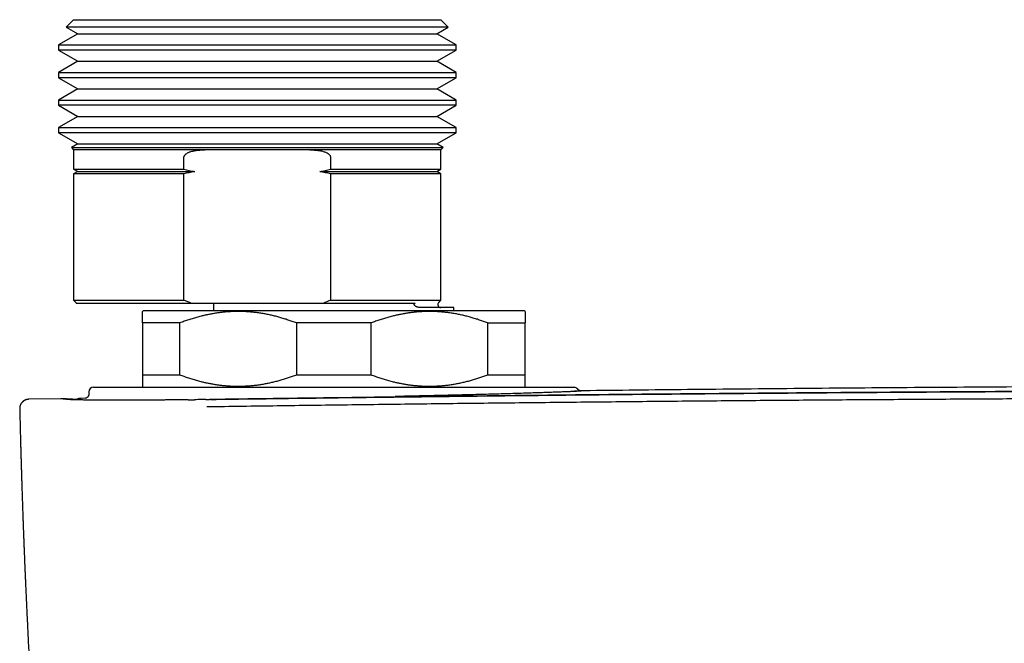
# Model space of a CAD drawing. Header units: millimetres. Extents: x 8 to 765, y 12 to 461.
# Tile 5 of 37: x 301 to 366, y 238 to 279. Entities that reach past the tile are written whole.
import ezdxf

# ---------------------------------------------------------------- set-up
doc = ezdxf.new("R2010")
doc.units = ezdxf.units.MM

msp = doc.modelspace()

# ---------------------------------------------------------------- linework, layer by layer
at = {"color": 7, "linetype": 'Continuous', "lineweight": 30}
for p, q in [((305.004, 279.106), (304.521, 278.623)), ((304.521, 278.623), (305.269, 278.191)), ((329.487, 278.623), (304.521, 278.623)), ((305.004, 279.106), (329.004, 279.106)), ((328.739, 278.191), (329.487, 278.623)), ((329.487, 278.623), (329.004, 279.106)), ((305.269, 278.191), (304.004, 277.461)), ((305.269, 278.191), (328.739, 278.191)), ((330.004, 277.461), (328.739, 278.191)), ((304.004, 277.461), (304.004, 277.121)), ((304.004, 277.461), (317.004, 277.461)), ((317.004, 277.461), (330.004, 277.461)), ((330.004, 277.121), (330.004, 277.461)), ((304.004, 277.121), (305.269, 276.391)), ((330.004, 277.121), (304.004, 277.121)), ((328.739, 276.391), (330.004, 277.121)), ((305.269, 276.391), (304.004, 275.661)), ((305.269, 276.391), (328.739, 276.391)), ((330.004, 275.661), (328.739, 276.391)), ((304.004, 275.661), (304.004, 275.321)), ((304.004, 275.661), (317.004, 275.661)), ((317.004, 275.661), (330.004, 275.661)), ((330.004, 275.321), (330.004, 275.661)), ((304.004, 275.321), (305.269, 274.591)), ((330.004, 275.321), (304.004, 275.321)), ((328.739, 274.591), (330.004, 275.321)), ((305.269, 274.591), (304.004, 273.861)), ((305.269, 274.591), (328.739, 274.591)), ((330.004, 273.861), (328.739, 274.591)), ((304.004, 273.861), (304.004, 273.521)), ((304.004, 273.861), (317.004, 273.861)), ((304.004, 273.521), (305.269, 272.791)), ((330.004, 273.521), (304.004, 273.521)), ((317.004, 273.861), (330.004, 273.861)), ((328.739, 272.791), (330.004, 273.521)), ((330.004, 273.521), (330.004, 273.861)), ((305.269, 272.791), (304.004, 272.061)), ((305.269, 272.791), (328.739, 272.791)), ((330.004, 272.061), (328.739, 272.791)), ((304.004, 272.061), (304.004, 271.721)), ((304.004, 272.061), (317.004, 272.061)), ((304.004, 271.721), (305.269, 270.991)), ((330.004, 271.721), (304.004, 271.721)), ((317.004, 272.061), (330.004, 272.061)), ((328.739, 270.991), (330.004, 271.721)), ((330.004, 271.721), (330.004, 272.061)), ((305.269, 270.991), (304.857, 270.753)), ((305.269, 270.991), (328.739, 270.991)), ((329.151, 270.753), (328.739, 270.991)), ((304.857, 270.753), (305.004, 270.606)), ((304.857, 270.753), (317.004, 270.753)), ((305.004, 270.606), (305.004, 269.344)), ((313.576, 270.606), (305.004, 270.606)), ((320.432, 270.606), (313.576, 270.606)), ((317.004, 270.753), (329.151, 270.753)), ((329.004, 270.606), (320.432, 270.606)), ((329.004, 270.606), (329.151, 270.753)), ((329.004, 269.344), (329.004, 270.606)), ((312.208, 269.344), (312.208, 270.106)), ((321.8, 270.106), (321.8, 269.344)), ((305.004, 269.344), (305.269, 269.191)), ((305.004, 269.344), (312.208, 269.344)), ((305.269, 269.191), (305.004, 269.038)), ((305.004, 269.038), (305.004, 260.789)), ((312.208, 269.038), (305.004, 269.038)), ((305.269, 269.191), (312.916, 269.191)), ((312.208, 260.789), (312.208, 269.038)), ((321.092, 269.191), (328.739, 269.191)), ((321.8, 269.344), (329.004, 269.344)), ((321.8, 269.038), (321.8, 260.789)), ((329.004, 269.038), (321.8, 269.038)), ((328.739, 269.191), (329.004, 269.344)), ((329.004, 269.038), (328.739, 269.191)), ((329.004, 260.789), (329.004, 269.038)), ((305.004, 260.789), (305.145, 260.648)), ((305.004, 260.789), (312.208, 260.789)), ((305.177, 260.606), (312.66, 260.606)), ((312.574, 260.648), (312.208, 260.789)), ((312.66, 260.606), (321.348, 260.606)), ((314.154, 260.606), (314.154, 260.106)), ((321.348, 260.606), (327.329, 260.606)), ((321.8, 260.789), (321.434, 260.648)), ((321.8, 260.789), (329.004, 260.789)), ((328.863, 260.648), (329.004, 260.789)), ((309.554, 260.106), (309.504, 260.056)), ((334.454, 260.106), (309.554, 260.106)), ((329.854, 260.306), (327.742, 260.306)), ((329.854, 260.106), (329.854, 260.306)), ((334.504, 260.056), (334.454, 260.106)), ((311.948, 259.306), (309.504, 259.306)), ((309.504, 259.306), (309.504, 255.906)), ((311.948, 255.906), (311.948, 259.306)), ((324.448, 259.306), (319.56, 259.306)), ((319.56, 259.306), (319.56, 255.906)), ((324.448, 255.906), (324.448, 259.306)), ((332.06, 259.306), (334.504, 259.306)), ((332.06, 259.306), (332.06, 255.906)), ((334.504, 255.906), (334.504, 259.306)), ((311.948, 255.906), (309.504, 255.906)), ((324.448, 255.906), (319.56, 255.906)), ((334.504, 255.906), (332.06, 255.906)), ((306.304, 255.106), (322.004, 255.106)), ((309.504, 255.156), (309.554, 255.106)), ((322.004, 255.106), (337.704, 255.106)), ((334.454, 255.106), (334.504, 255.156)), ((304.174, 254.357), (302.077, 254.319)), ((302.077, 254.319), (302.078, 254.319)), ((304.175, 254.359), (304.174, 254.359)), ((304.186, 254.359), (304.178, 254.359)), ((305.472, 254.382), (305.469, 254.382)), ((305.783, 254.387), (305.472, 254.382)), ((305.488, 254.382), (305.48, 254.382)), ((306.004, 254.776), (306.004, 254.677)), ((312.492, 254.29), (312.271, 254.288)), ((313.65, 254.305), (313.876, 254.308)), ((313.967, 254.31), (313.877, 254.308)), ((301.48, 253.704), (301.48, 253.704))]:
    msp.add_line(p, q, dxfattribs=at)
for centre, radius, start, end in [((305.004, 260.506), 0.2, 30, 45), ((329.004, 260.506), 0.2, 135, 270), ((306.304, 254.806), 0.3, 90, 180), ((337.704, 254.806), 0.3, 36.94869, 90)]:
    msp.add_arc(centre, radius, start, end, dxfattribs=at)
for points, knots in [([(312.208, 270.106), (312.209, 270.119), (312.21, 270.143), (312.22, 270.182), (312.237, 270.22), (312.262, 270.259), (312.292, 270.294), (312.326, 270.327), (312.369, 270.361), (312.422, 270.395), (312.485, 270.428), (312.55, 270.457), (312.631, 270.487), (312.729, 270.517), (312.845, 270.544), (312.962, 270.565), (313.096, 270.583), (313.245, 270.596), (313.41, 270.605), (313.521, 270.606), (313.576, 270.606)], [0, 0, 0, 0, 0.022507, 0.045031, 0.072788, 0.100594, 0.130501, 0.160526, 0.19051, 0.236318, 0.282264, 0.3283, 0.374231, 0.451224, 0.528339, 0.605525, 0.682616, 0.788383, 0.894205, 1, 1, 1, 1]), ([(320.432, 270.606), (320.472, 270.606), (320.552, 270.605), (320.671, 270.601), (320.79, 270.594), (320.909, 270.583), (321.027, 270.568), (321.146, 270.547), (321.263, 270.521), (321.369, 270.49), (321.462, 270.455), (321.534, 270.423), (321.594, 270.389), (321.644, 270.357), (321.69, 270.32), (321.729, 270.281), (321.758, 270.242), (321.779, 270.205), (321.794, 270.164), (321.799, 270.13), (321.8, 270.111), (321.8, 270.106)], [0, 0, 0, 0, 0.076159, 0.152364, 0.228736, 0.305178, 0.382594, 0.460135, 0.538189, 0.616507, 0.674489, 0.73274, 0.770226, 0.807894, 0.846427, 0.88548, 0.911655, 0.938289, 0.964522, 0.991768, 1, 1, 1, 1]), ([(312.208, 269.344), (312.326, 269.317), (312.561, 269.264), (312.798, 269.215), (312.916, 269.191)], [0, 0, 0, 0, 0.4999507, 1, 1, 1, 1]), ([(312.916, 269.191), (312.798, 269.167), (312.561, 269.118), (312.326, 269.065), (312.208, 269.038)], [0, 0, 0, 0, 0.499949, 1, 1, 1, 1]), ([(321.092, 269.191), (321.21, 269.215), (321.447, 269.264), (321.682, 269.317), (321.8, 269.344)], [0, 0, 0, 0, 0.499949, 1, 1, 1, 1]), ([(321.8, 269.038), (321.682, 269.065), (321.447, 269.118), (321.21, 269.167), (321.092, 269.191)], [0, 0, 0, 0, 0.499951, 1, 1, 1, 1]), ([(312.66, 260.606), (312.65, 260.612), (312.622, 260.628), (312.593, 260.64), (312.574, 260.648)], [0, 0, 0, 0, 0.3705148, 1, 1, 1, 1]), ([(321.434, 260.648), (321.42, 260.642), (321.392, 260.631), (321.364, 260.616), (321.35, 260.607), (321.348, 260.606)], [0, 0, 0, 0, 0.475634, 0.955274, 1, 1, 1, 1]), ([(327.742, 260.306), (327.721, 260.307), (327.68, 260.307), (327.618, 260.312), (327.555, 260.321), (327.492, 260.335), (327.439, 260.351), (327.397, 260.368), (327.366, 260.383), (327.335, 260.401), (327.307, 260.423), (327.288, 260.445), (327.276, 260.464), (327.269, 260.482), (327.265, 260.503), (327.267, 260.527), (327.276, 260.549), (327.288, 260.567), (327.305, 260.587), (327.319, 260.599), (327.329, 260.606)], [0, 0, 0, 0, 0.103314, 0.20614, 0.309166, 0.413015, 0.517299, 0.568716, 0.620293, 0.672725, 0.72578, 0.769033, 0.790627, 0.812913, 0.838415, 0.863985, 0.895552, 0.921235, 0.947562, 1, 1, 1, 1]), ([(309.504, 259.306), (309.504, 259.34), (309.504, 259.407), (309.504, 259.493), (309.504, 259.566), (309.504, 259.629), (309.504, 259.687), (309.504, 259.748), (309.504, 259.809), (309.504, 259.864), (309.504, 259.908), (309.504, 259.943), (309.504, 259.974), (309.504, 260.003), (309.504, 260.028), (309.504, 260.046), (309.504, 260.055), (309.504, 260.055), (309.504, 260.055)], [0, 0, 0, 0, 0.072728, 0.145483, 0.200161, 0.254838, 0.309572, 0.364305, 0.437109, 0.509953, 0.565585, 0.621217, 0.676928, 0.732639, 0.807885, 0.883183, 0.953538, 1, 1, 1, 1]), ([(319.56, 259.306), (319.471, 259.34), (319.293, 259.406), (319.025, 259.499), (318.755, 259.586), (318.483, 259.666), (318.209, 259.74), (317.934, 259.807), (317.658, 259.866), (317.379, 259.917), (317.096, 259.962), (316.808, 259.998), (316.52, 260.026), (316.233, 260.045), (315.947, 260.056), (315.663, 260.057), (315.379, 260.05), (315.095, 260.034), (314.826, 260.012), (314.573, 259.983), (314.336, 259.95), (314.1, 259.912), (313.867, 259.869), (313.637, 259.82), (313.385, 259.762), (313.112, 259.691), (312.818, 259.606), (312.526, 259.514), (312.236, 259.414), (312.044, 259.342), (311.948, 259.306)], [0, 0, 0, 0, 0.036146, 0.0723, 0.108452, 0.144597, 0.180904, 0.21721, 0.253226, 0.289242, 0.326543, 0.363857, 0.40117, 0.43847, 0.475101, 0.51175, 0.548406, 0.585055, 0.621686, 0.652546, 0.683409, 0.714269, 0.744462, 0.774658, 0.804851, 0.843869, 0.882902, 0.921942, 0.960978, 1, 1, 1, 1]), ([(332.06, 259.306), (331.971, 259.34), (331.793, 259.406), (331.525, 259.499), (331.255, 259.586), (330.983, 259.666), (330.709, 259.74), (330.434, 259.807), (330.158, 259.866), (329.879, 259.917), (329.596, 259.962), (329.308, 259.998), (329.02, 260.026), (328.733, 260.045), (328.447, 260.056), (328.163, 260.057), (327.879, 260.05), (327.595, 260.034), (327.326, 260.012), (327.073, 259.983), (326.836, 259.95), (326.6, 259.912), (326.367, 259.869), (326.137, 259.82), (325.885, 259.762), (325.612, 259.691), (325.318, 259.606), (325.026, 259.514), (324.736, 259.414), (324.544, 259.342), (324.448, 259.306)], [0, 0, 0, 0, 0.036146, 0.0723, 0.108452, 0.144597, 0.180904, 0.21721, 0.253226, 0.289242, 0.326543, 0.363857, 0.40117, 0.43847, 0.475101, 0.51175, 0.548406, 0.585055, 0.621686, 0.652546, 0.683409, 0.714269, 0.744462, 0.774658, 0.804851, 0.843869, 0.882902, 0.921942, 0.960978, 1, 1, 1, 1]), ([(334.504, 260.056), (334.504, 260.056), (334.504, 260.055), (334.504, 260.047), (334.504, 260.031), (334.504, 260.013), (334.504, 259.994), (334.504, 259.972), (334.504, 259.947), (334.504, 259.919), (334.504, 259.888), (334.504, 259.854), (334.504, 259.816), (334.504, 259.776), (334.504, 259.732), (334.504, 259.686), (334.504, 259.637), (334.504, 259.584), (334.504, 259.51), (334.504, 259.419), (334.504, 259.341), (334.504, 259.306)], [0, 0, 0, 0, 0.043584, 0.116817, 0.189393, 0.234845, 0.280298, 0.325796, 0.371294, 0.416795, 0.462296, 0.507839, 0.553382, 0.599389, 0.645396, 0.691441, 0.737485, 0.784221, 0.830956, 0.924491, 1, 1, 1, 1]), ([(309.504, 255.906), (309.504, 255.873), (309.504, 255.797), (309.504, 255.689), (309.504, 255.6), (309.504, 255.535), (309.504, 255.489), (309.504, 255.445), (309.504, 255.404), (309.504, 255.366), (309.504, 255.331), (309.504, 255.299), (309.504, 255.269), (309.504, 255.243), (309.504, 255.221), (309.504, 255.201), (309.504, 255.182), (309.504, 255.167), (309.504, 255.158), (309.504, 255.157), (309.504, 255.156)], [0, 0, 0, 0, 0.072728, 0.163752, 0.254835, 0.300385, 0.345935, 0.391521, 0.437107, 0.483113, 0.529119, 0.575167, 0.621215, 0.667858, 0.714501, 0.761192, 0.807884, 0.883182, 0.944792, 1, 1, 1, 1]), ([(319.56, 255.906), (319.471, 255.873), (319.293, 255.806), (319.025, 255.713), (318.755, 255.626), (318.483, 255.546), (318.209, 255.472), (317.934, 255.406), (317.658, 255.347), (317.379, 255.295), (317.096, 255.25), (316.808, 255.214), (316.52, 255.186), (316.233, 255.167), (315.947, 255.157), (315.663, 255.155), (315.379, 255.162), (315.095, 255.178), (314.826, 255.201), (314.573, 255.229), (314.336, 255.262), (314.1, 255.3), (313.867, 255.344), (313.637, 255.392), (313.385, 255.451), (313.112, 255.522), (312.818, 255.606), (312.526, 255.699), (312.236, 255.798), (312.044, 255.87), (311.948, 255.906)], [0, 0, 0, 0, 0.0361464, 0.0722999, 0.1084524, 0.1445974, 0.1809036, 0.2172096, 0.253226, 0.2892422, 0.3265435, 0.3638572, 0.4011701, 0.4384705, 0.4751009, 0.5117501, 0.5484057, 0.5850552, 0.6216861, 0.6525458, 0.6834091, 0.7142691, 0.7444619, 0.7746578, 0.8048509, 0.8438693, 0.882902, 0.9219416, 0.9609783, 1, 1, 1, 1]), ([(332.06, 255.906), (331.971, 255.873), (331.793, 255.806), (331.525, 255.713), (331.255, 255.626), (330.983, 255.546), (330.709, 255.472), (330.434, 255.406), (330.158, 255.347), (329.879, 255.295), (329.596, 255.25), (329.308, 255.214), (329.02, 255.186), (328.733, 255.167), (328.447, 255.157), (328.163, 255.155), (327.879, 255.162), (327.595, 255.178), (327.326, 255.201), (327.073, 255.229), (326.836, 255.262), (326.6, 255.3), (326.367, 255.344), (326.137, 255.392), (325.885, 255.451), (325.612, 255.522), (325.318, 255.606), (325.026, 255.699), (324.736, 255.798), (324.544, 255.87), (324.448, 255.906)], [0, 0, 0, 0, 0.036146, 0.0723, 0.108452, 0.144597, 0.180904, 0.21721, 0.253226, 0.289242, 0.326543, 0.363857, 0.40117, 0.43847, 0.475101, 0.51175, 0.548406, 0.585055, 0.621686, 0.652546, 0.683409, 0.714269, 0.744462, 0.774658, 0.804851, 0.843869, 0.882902, 0.921942, 0.960978, 1, 1, 1, 1]), ([(334.504, 255.157), (334.504, 255.157), (334.504, 255.157), (334.504, 255.166), (334.504, 255.183), (334.504, 255.207), (334.504, 255.235), (334.504, 255.265), (334.504, 255.299), (334.504, 255.342), (334.504, 255.395), (334.504, 255.456), (334.504, 255.516), (334.504, 255.575), (334.504, 255.639), (334.504, 255.714), (334.504, 255.802), (334.504, 255.871), (334.504, 255.906)], [0, 0, 0, 0, 0.043583, 0.116817, 0.189392, 0.262016, 0.316655, 0.371293, 0.426008, 0.480723, 0.55338, 0.626077, 0.68178, 0.737483, 0.793248, 0.849012, 0.924491, 1, 1, 1, 1]), ([(313.966, 254.31), (315.898, 254.337), (319.761, 254.392), (325.561, 254.467), (331.364, 254.536), (337.17, 254.6), (342.979, 254.657), (348.791, 254.709), (354.605, 254.755), (360.188, 254.793), (365.54, 254.825), (370.66, 254.85), (375.782, 254.872), (380.699, 254.887), (385.412, 254.899), (389.739, 254.906), (393.146, 254.909), (395.307, 254.909), (396.257, 254.91), (396.641, 254.91), (396.783, 254.91), (396.827, 254.91), (396.871, 254.91), (396.916, 254.91), (396.96, 254.91), (397.121, 254.91), (397.414, 254.91), (397.854, 254.91), (398.338, 254.909), (398.867, 254.909), (399.435, 254.909), (400.044, 254.909), (400.692, 254.908), (401.383, 254.908), (402.106, 254.907), (402.859, 254.907), (403.641, 254.906), (404.462, 254.905), (405.323, 254.904), (406.217, 254.902), (407.144, 254.901), (408.103, 254.899), (409.101, 254.897), (410.143, 254.894), (411.231, 254.892), (412.366, 254.889), (413.54, 254.886), (414.753, 254.882), (416.006, 254.878), (417.298, 254.874), (418.629, 254.869), (419.999, 254.863), (421.409, 254.858), (422.858, 254.851), (424.347, 254.844), (425.874, 254.837), (427.441, 254.829), (429.062, 254.82), (430.738, 254.81), (432.469, 254.8), (434.034, 254.79), (435.426, 254.781), (436.587, 254.773), (437.398, 254.767), (437.853, 254.764), (437.995, 254.763), (438.138, 254.762), (438.281, 254.761), (438.425, 254.76), (439.182, 254.754), (440.54, 254.744), (442.486, 254.729), (444.393, 254.714), (446.262, 254.698), (448.081, 254.682), (449.852, 254.666), (451.576, 254.65), (453.262, 254.633), (454.921, 254.617), (456.554, 254.6), (458.16, 254.583), (459.728, 254.566), (461.256, 254.549), (462.746, 254.532), (464.198, 254.515), (465.611, 254.499), (466.986, 254.482), (468.322, 254.465), (469.619, 254.449), (470.878, 254.433), (472.099, 254.417), (473.281, 254.401), (474.461, 254.385), (475.636, 254.369), (476.803, 254.353), (477.924, 254.337), (478.999, 254.322), (479.699, 254.312), (480.042, 254.307)], [0, 0, 0, 0, 0.035002, 0.070004, 0.105006, 0.140008, 0.175009, 0.21001, 0.245011, 0.280011, 0.310811, 0.34161, 0.372409, 0.403207, 0.43031, 0.457412, 0.481261, 0.491755, 0.496372, 0.498403, 0.498669, 0.498935, 0.499201, 0.499467, 0.499733, 0.5, 0.502377, 0.505021, 0.507931, 0.511107, 0.51455, 0.51819, 0.522087, 0.526241, 0.530652, 0.535118, 0.53982, 0.544757, 0.54993, 0.555338, 0.56088, 0.566649, 0.572645, 0.578868, 0.585453, 0.592275, 0.599333, 0.606628, 0.614159, 0.621928, 0.629933, 0.638174, 0.646653, 0.655368, 0.66432, 0.673508, 0.682933, 0.692595, 0.702761, 0.713176, 0.723841, 0.731016, 0.7383, 0.7448, 0.745657, 0.746516, 0.747376, 0.748238, 0.749101, 0.749966, 0.761909, 0.773622, 0.785105, 0.796358, 0.80738, 0.817982, 0.828362, 0.83852, 0.848455, 0.858365, 0.868044, 0.877491, 0.886707, 0.895692, 0.904446, 0.912969, 0.92126, 0.929321, 0.93715, 0.944748, 0.952115, 0.959251, 0.966156, 0.973484, 0.980532, 0.987301, 0.99379, 1, 1, 1, 1]), ([(480.038, 254.304), (479.956, 254.305), (479.796, 254.307), (479.562, 254.31), (479.339, 254.314), (479.127, 254.317), (478.926, 254.32), (478.737, 254.322), (478.563, 254.325), (478.405, 254.327), (478.261, 254.329), (478.127, 254.331), (478.002, 254.333), (477.886, 254.334), (477.742, 254.336), (477.566, 254.339), (477.354, 254.342), (477.14, 254.345), (476.923, 254.348), (476.613, 254.352), (476.21, 254.358), (475.715, 254.365), (475.219, 254.372), (474.298, 254.384), (472.953, 254.402), (471.069, 254.427), (469.072, 254.453), (466.963, 254.479), (464.614, 254.507), (462.026, 254.537), (459.199, 254.569), (456.371, 254.599), (453.523, 254.628), (450.655, 254.655), (447.768, 254.682), (444.88, 254.707), (441.991, 254.73), (439.101, 254.752), (436.211, 254.773), (433.321, 254.792), (430.43, 254.809), (427.539, 254.825), (424.648, 254.84), (421.756, 254.853), (418.864, 254.865), (415.971, 254.875), (413.159, 254.884), (410.427, 254.891), (407.775, 254.897), (405.123, 254.901), (402.471, 254.904), (399.819, 254.906), (397.088, 254.907), (394.28, 254.906), (391.393, 254.904), (388.506, 254.901), (385.619, 254.896), (382.75, 254.89), (379.897, 254.882), (377.063, 254.873), (374.228, 254.862), (371.375, 254.85), (368.502, 254.837), (365.611, 254.822), (362.72, 254.805), (359.829, 254.787), (356.939, 254.768), (354.049, 254.747), (351.16, 254.724), (348.271, 254.701), (345.383, 254.675), (342.496, 254.649), (339.609, 254.621), (336.723, 254.591), (333.837, 254.56), (330.927, 254.527), (327.992, 254.493), (325.032, 254.456), (322.408, 254.422), (320.12, 254.392), (318.74, 254.373), (317.934, 254.362), (317.704, 254.359), (317.482, 254.356), (317.304, 254.353), (317.17, 254.352), (317.077, 254.35), (316.983, 254.349), (316.884, 254.348), (316.777, 254.346), (316.659, 254.344), (316.529, 254.343), (316.388, 254.341), (316.236, 254.338), (316.073, 254.336), (315.899, 254.334), (315.713, 254.331), (315.516, 254.328), (315.315, 254.325), (315.109, 254.322), (314.899, 254.319), (314.68, 254.316), (314.452, 254.313), (314.214, 254.31), (314.053, 254.307), (313.97, 254.306)], [0, 0, 0, 0, 0.001483, 0.002899, 0.004246, 0.005525, 0.006737, 0.00788, 0.008956, 0.009882, 0.010751, 0.011563, 0.012318, 0.013016, 0.013657, 0.014928, 0.016208, 0.017502, 0.018809, 0.020129, 0.023116, 0.02611, 0.029103, 0.032097, 0.042788, 0.053479, 0.066207, 0.078934, 0.091662, 0.108708, 0.125754, 0.142799, 0.159845, 0.177239, 0.194633, 0.212026, 0.22942, 0.246814, 0.264208, 0.281601, 0.298995, 0.316389, 0.333782, 0.351176, 0.36857, 0.385964, 0.403357, 0.419302, 0.435246, 0.45119, 0.467134, 0.483079, 0.499023, 0.516379, 0.533735, 0.551091, 0.568446, 0.585802, 0.602848, 0.619894, 0.63694, 0.653986, 0.67138, 0.688773, 0.706167, 0.723561, 0.740955, 0.758348, 0.775742, 0.793136, 0.81053, 0.827924, 0.845317, 0.862711, 0.880105, 0.897499, 0.915356, 0.933214, 0.951072, 0.962858, 0.974644, 0.976074, 0.977461, 0.978805, 0.980107, 0.980678, 0.98124, 0.981794, 0.982375, 0.983023, 0.983739, 0.984522, 0.985373, 0.986291, 0.987277, 0.988329, 0.98945, 0.990637, 0.991892, 0.993102, 0.994368, 0.995691, 0.997071, 0.998507, 1, 1, 1, 1]), ([(337.746, 254.868), (337.764, 254.868), (337.849, 254.869), (337.96, 254.87), (338.075, 254.869), (338.146, 254.867), (338.175, 254.864), (338.163, 254.86), (338.109, 254.855), (338.015, 254.848), (337.881, 254.84), (337.708, 254.831), (337.495, 254.822), (337.243, 254.811), (336.951, 254.799), (336.619, 254.787), (336.249, 254.773), (335.84, 254.759), (335.395, 254.744), (334.914, 254.729), (334.397, 254.713), (333.844, 254.696), (333.254, 254.679), (332.629, 254.661), (331.971, 254.643), (331.286, 254.625), (330.581, 254.607), (329.86, 254.59), (329.123, 254.572), (328.371, 254.555), (327.603, 254.538), (326.82, 254.522), (326.288, 254.512), (326.021, 254.506)], [0, 0, 0, 0, 0.008994, 0.041665, 0.074379, 0.10724, 0.140354, 0.173823, 0.207752, 0.241577, 0.274952, 0.307981, 0.340763, 0.373383, 0.405916, 0.438441, 0.471038, 0.503677, 0.536236, 0.5688, 0.601456, 0.634293, 0.667401, 0.700865, 0.734771, 0.768839, 0.802469, 0.835747, 0.868761, 0.9016, 0.934358, 0.967127, 1, 1, 1, 1]), ([(338.131, 254.869), (338.131, 254.869), (338.131, 254.869), (338.127, 254.87), (338.119, 254.871), (338.109, 254.874), (338.1, 254.876), (338.096, 254.877), (338.094, 254.878), (338.09, 254.879), (338.082, 254.882), (338.072, 254.886), (338.059, 254.891), (338.045, 254.898), (338.029, 254.907), (338.01, 254.92), (337.989, 254.936), (337.966, 254.958), (337.952, 254.975), (337.945, 254.985)], [0, 0, 0, 0, 0.117351, 0.26667, 0.402035, 0.523696, 0.585978, 0.597728, 0.60951, 0.627579, 0.655134, 0.695968, 0.735375, 0.771877, 0.806986, 0.846672, 0.892109, 0.943324, 1, 1, 1, 1]), ([(455.893, 254.87), (454.795, 254.884), (451.227, 254.927), (445.189, 254.988), (437.982, 255.053), (430.982, 255.105), (424.187, 255.147), (417.392, 255.179), (410.597, 255.202), (403.802, 255.216), (396.802, 255.221), (389.595, 255.216), (382.182, 255.199), (374.77, 255.172), (367.357, 255.133), (359.945, 255.084), (352.532, 255.024), (345.326, 254.954), (340.52, 254.903), (338.184, 254.874), (338.113, 254.873)], [0, 0, 0, 0, 0.0279518, 0.0908851, 0.1538188, 0.2115084, 0.2691983, 0.3268884, 0.3845786, 0.4422689, 0.4999593, 0.5628943, 0.6258292, 0.688764, 0.7516985, 0.8146328, 0.8775667, 0.9405003, 0.9981889, 1, 1, 1, 1]), ([(302.077, 254.319), (302.069, 254.319), (302.053, 254.319), (302.03, 254.317), (302.007, 254.314), (301.985, 254.311), (301.964, 254.308), (301.944, 254.303), (301.925, 254.299), (301.907, 254.294), (301.89, 254.288), (301.874, 254.283), (301.859, 254.277), (301.846, 254.272), (301.834, 254.267), (301.825, 254.263), (301.818, 254.259), (301.809, 254.255), (301.797, 254.248), (301.779, 254.239), (301.758, 254.226), (301.736, 254.211), (301.714, 254.196), (301.696, 254.181), (301.679, 254.166), (301.662, 254.151), (301.643, 254.132), (301.621, 254.107), (301.597, 254.077), (301.572, 254.042), (301.547, 253.999), (301.524, 253.951), (301.504, 253.896), (301.489, 253.836), (301.479, 253.772), (301.479, 253.727), (301.479, 253.705)], [0, 0, 0, 0, 0.075352, 0.145883, 0.21159, 0.272471, 0.328527, 0.379758, 0.426166, 0.467756, 0.504536, 0.53652, 0.56373, 0.586208, 0.600005, 0.611239, 0.617358, 0.624044, 0.632932, 0.646595, 0.663447, 0.680399, 0.696237, 0.710978, 0.722446, 0.734396, 0.749165, 0.766823, 0.78735, 0.810688, 0.836738, 0.865342, 0.896284, 0.92928, 0.963985, 1, 1, 1, 1]), ([(304.77, 254.326), (304.758, 254.327), (304.734, 254.328), (304.7, 254.33), (304.668, 254.332), (304.638, 254.334), (304.61, 254.336), (304.584, 254.338), (304.56, 254.339), (304.539, 254.34), (304.519, 254.342), (304.5, 254.343), (304.483, 254.344), (304.466, 254.345), (304.451, 254.346), (304.437, 254.347), (304.424, 254.347), (304.412, 254.348), (304.401, 254.349), (304.391, 254.349), (304.382, 254.35), (304.374, 254.35), (304.366, 254.351), (304.358, 254.351), (304.349, 254.352), (304.34, 254.352), (304.331, 254.353), (304.322, 254.353), (304.312, 254.354), (304.301, 254.354), (304.29, 254.355), (304.279, 254.355), (304.268, 254.356), (304.256, 254.356), (304.245, 254.357), (304.235, 254.357), (304.224, 254.358), (304.214, 254.358), (304.204, 254.358), (304.196, 254.359), (304.191, 254.359), (304.189, 254.359)], [0, 0, 0, 0, 0.038791, 0.076336, 0.112636, 0.147691, 0.181505, 0.214078, 0.243654, 0.272128, 0.299503, 0.325778, 0.350954, 0.375032, 0.398013, 0.419897, 0.440684, 0.460376, 0.478649, 0.495867, 0.512028, 0.527134, 0.541102, 0.556099, 0.572125, 0.589179, 0.607262, 0.626374, 0.646513, 0.669853, 0.694437, 0.720264, 0.747334, 0.775648, 0.805204, 0.836002, 0.868043, 0.901327, 0.935853, 0.970973, 1, 1, 1, 1]), ([(304.719, 254.302), (304.711, 254.303), (304.696, 254.305), (304.673, 254.307), (304.652, 254.309), (304.633, 254.31), (304.615, 254.312), (304.598, 254.314), (304.582, 254.315), (304.568, 254.316), (304.556, 254.317), (304.545, 254.318), (304.534, 254.319), (304.525, 254.32), (304.516, 254.321), (304.508, 254.322), (304.493, 254.323), (304.471, 254.325), (304.442, 254.328), (304.417, 254.331), (304.397, 254.333), (304.38, 254.334), (304.364, 254.336), (304.348, 254.337), (304.333, 254.339), (304.319, 254.34), (304.305, 254.342), (304.295, 254.343), (304.287, 254.344), (304.282, 254.344), (304.277, 254.345), (304.272, 254.345), (304.267, 254.346), (304.263, 254.346), (304.259, 254.347), (304.255, 254.347), (304.251, 254.348), (304.248, 254.348), (304.245, 254.348), (304.243, 254.349), (304.241, 254.349), (304.239, 254.349), (304.238, 254.349), (304.236, 254.349), (304.234, 254.35), (304.233, 254.35), (304.231, 254.35), (304.229, 254.35), (304.227, 254.35), (304.225, 254.351), (304.224, 254.351), (304.222, 254.351), (304.22, 254.351), (304.219, 254.351), (304.218, 254.352), (304.218, 254.352), (304.217, 254.352), (304.217, 254.352), (304.217, 254.352)], [0, 0, 0, 0, 0.026517, 0.051892, 0.076126, 0.099221, 0.121177, 0.141995, 0.161676, 0.18022, 0.195903, 0.21067, 0.224521, 0.237458, 0.249479, 0.260586, 0.270952, 0.314337, 0.358544, 0.403574, 0.434063, 0.464557, 0.49505, 0.525544, 0.556038, 0.586943, 0.618742, 0.651436, 0.665007, 0.678727, 0.692596, 0.706612, 0.720731, 0.734318, 0.747174, 0.76047, 0.772881, 0.784406, 0.795047, 0.804803, 0.81123, 0.817391, 0.824154, 0.831629, 0.839814, 0.848711, 0.858318, 0.869707, 0.881957, 0.895067, 0.909036, 0.923865, 0.93801, 0.952857, 0.967971, 0.982358, 0.995981, 1, 1, 1, 1]), ([(311.991, 254.285), (311.991, 254.285), (311.888, 254.284), (311.687, 254.282), (311.386, 254.279), (311.091, 254.276), (310.798, 254.274), (310.505, 254.272), (310.21, 254.27), (309.914, 254.268), (309.625, 254.266), (309.341, 254.265), (309.063, 254.264), (308.796, 254.263), (308.542, 254.262), (308.298, 254.262), (308.061, 254.262), (307.831, 254.262), (307.603, 254.262), (307.378, 254.262), (307.157, 254.263), (306.945, 254.263), (306.742, 254.264), (306.547, 254.265), (306.366, 254.267), (306.196, 254.268), (306.038, 254.27), (305.889, 254.271), (305.747, 254.273), (305.618, 254.275), (305.5, 254.277), (305.392, 254.279), (305.291, 254.281), (305.198, 254.283), (305.111, 254.285), (305.031, 254.287), (304.962, 254.29), (304.903, 254.292), (304.852, 254.294), (304.809, 254.296), (304.773, 254.298), (304.743, 254.3), (304.728, 254.302), (304.72, 254.302)], [0, 0, 0, 0, 0.000112, 0.025949, 0.051769, 0.077575, 0.103373, 0.12917, 0.156535, 0.18391, 0.211297, 0.238695, 0.266101, 0.293516, 0.319371, 0.345233, 0.371107, 0.396999, 0.422911, 0.450385, 0.477836, 0.505264, 0.532659, 0.560016, 0.587324, 0.61302, 0.638673, 0.664305, 0.68994, 0.715598, 0.738962, 0.762381, 0.785871, 0.809448, 0.833121, 0.856789, 0.880281, 0.90151, 0.922308, 0.942539, 0.962108, 0.981176, 1, 1, 1, 1]), ([(305.214, 254.312), (305.204, 254.313), (305.161, 254.313), (305.094, 254.315), (305.016, 254.317), (304.948, 254.318), (304.891, 254.32), (304.842, 254.322), (304.801, 254.324), (304.78, 254.325), (304.77, 254.326)], [0, 0, 0, 0, 0.044199, 0.19065, 0.336283, 0.472579, 0.607432, 0.740157, 0.870661, 1, 1, 1, 1]), ([(305.469, 254.382), (305.462, 254.382), (305.45, 254.382), (305.431, 254.381), (305.413, 254.379), (305.396, 254.376), (305.379, 254.374), (305.363, 254.371), (305.348, 254.367), (305.333, 254.363), (305.32, 254.359), (305.307, 254.355), (305.294, 254.351), (305.284, 254.346), (305.274, 254.343), (305.266, 254.339), (305.259, 254.336), (305.251, 254.332), (305.241, 254.327), (305.228, 254.32), (305.21, 254.31), (305.19, 254.298), (305.176, 254.288), (305.171, 254.284)], [0, 0, 0, 0, 0.104037, 0.201812, 0.29332, 0.378561, 0.457534, 0.530238, 0.596676, 0.656849, 0.710764, 0.758431, 0.799863, 0.835088, 0.857458, 0.876391, 0.89194, 0.904338, 0.915808, 0.931831, 0.952529, 0.979393, 1, 1, 1, 1]), ([(306.005, 254.676), (306.004, 254.662), (306.003, 254.633), (305.993, 254.592), (305.98, 254.556), (305.965, 254.526), (305.949, 254.502), (305.932, 254.48), (305.913, 254.46), (305.894, 254.444), (305.879, 254.432), (305.863, 254.422), (305.845, 254.411), (305.827, 254.402), (305.812, 254.396), (305.801, 254.393), (305.794, 254.391), (305.79, 254.389), (305.786, 254.388), (305.782, 254.387), (305.777, 254.386), (305.773, 254.385), (305.769, 254.384), (305.765, 254.383), (305.763, 254.383), (305.762, 254.383), (305.762, 254.382), (305.762, 254.382)], [0, 0, 0, 0, 0.047612, 0.092273, 0.133135, 0.169551, 0.201077, 0.227542, 0.261696, 0.290797, 0.315158, 0.336301, 0.374344, 0.406923, 0.434228, 0.456513, 0.47419, 0.493748, 0.519544, 0.551638, 0.600849, 0.660061, 0.729303, 0.805333, 0.884762, 0.993932, 1, 1, 1, 1]), ([(312.271, 254.288), (312.27, 254.288), (312.176, 254.287), (312.083, 254.286), (311.991, 254.285)], [0, 0, 0, 0, 0.0097915, 1, 1, 1, 1]), ([(312.491, 254.29), (312.565, 254.291), (312.699, 254.293), (312.834, 254.294), (312.894, 254.295)], [0, 0, 0, 0, 0.555499, 1, 1, 1, 1]), ([(313.117, 254.298), (313.115, 254.298), (313.041, 254.297), (312.967, 254.296), (312.895, 254.295)], [0, 0, 0, 0, 0.0189637, 1, 1, 1, 1]), ([(313.645, 254.305), (313.562, 254.304), (313.385, 254.301), (313.21, 254.299), (313.117, 254.298)], [0, 0, 0, 0, 0.46992, 1, 1, 1, 1]), ([(480.289, 253.82), (478.669, 253.843), (475.429, 253.89), (470.566, 253.954), (465.7, 254.014), (460.832, 254.07), (455.962, 254.122), (451.183, 254.169), (446.494, 254.212), (441.897, 254.249), (437.299, 254.283), (432.699, 254.314), (428.098, 254.34), (423.496, 254.363), (418.894, 254.383), (414.291, 254.398), (409.687, 254.41), (405.11, 254.419), (400.561, 254.423), (396.038, 254.424), (391.516, 254.422), (386.967, 254.416), (382.39, 254.406), (377.786, 254.393), (373.183, 254.376), (368.581, 254.355), (364.007, 254.33), (359.461, 254.303), (354.944, 254.272), (350.428, 254.237), (345.883, 254.199), (341.309, 254.156), (336.705, 254.11), (332.104, 254.06), (327.504, 254.006), (322.906, 253.949), (318.311, 253.888), (315.25, 253.844), (313.719, 253.823)], [0, 0, 0, 0, 0.029268, 0.058536, 0.087804, 0.117072, 0.14634, 0.175609, 0.203205, 0.230802, 0.258399, 0.285995, 0.313592, 0.341189, 0.368786, 0.396384, 0.423981, 0.451578, 0.478683, 0.505788, 0.532892, 0.559997, 0.587594, 0.615192, 0.642789, 0.670387, 0.697984, 0.725088, 0.752193, 0.779297, 0.806401, 0.834059, 0.861716, 0.889373, 0.91703, 0.944687, 0.972343, 1, 1, 1, 1]), ([(301.48, 253.704), (301.481, 253.668), (301.484, 253.514), (301.491, 253.244), (301.499, 252.898), (301.507, 252.558), (301.516, 252.227), (301.524, 251.91), (301.532, 251.606), (301.54, 251.315), (301.547, 251.031), (301.555, 250.754), (301.563, 250.474), (301.571, 250.192), (301.58, 249.907), (301.588, 249.632), (301.596, 249.365), (301.604, 249.106), (301.612, 248.856), (301.62, 248.615), (301.627, 248.381), (301.635, 248.155), (301.642, 247.936), (301.649, 247.726), (301.656, 247.525), (301.662, 247.334), (301.668, 247.153), (301.674, 246.981), (301.68, 246.819), (301.686, 246.661), (301.691, 246.508), (301.697, 246.361), (301.702, 246.223), (301.706, 246.097), (301.711, 245.98), (301.714, 245.875), (301.718, 245.781), (301.721, 245.697), (301.724, 245.62), (301.727, 245.552), (301.729, 245.494), (301.731, 245.447), (301.732, 245.408), (301.733, 245.374), (301.734, 245.344), (301.736, 245.313), (301.737, 245.276), (301.739, 245.23), (301.741, 245.175), (301.743, 245.113), (301.747, 245.025), (301.751, 244.911), (301.757, 244.769), (301.763, 244.616), (301.769, 244.452), (301.776, 244.28), (301.783, 244.098), (301.791, 243.907), (301.799, 243.707), (301.808, 243.494), (301.817, 243.271), (301.827, 243.035), (301.838, 242.79), (301.849, 242.534), (301.862, 242.24), (301.876, 241.911), (301.892, 241.55), (301.918, 240.984), (301.954, 240.209), (301.997, 239.339), (302.035, 238.578), (302.068, 237.928), (302.103, 237.274), (302.138, 236.615), (302.175, 235.953), (302.212, 235.287), (302.244, 234.729), (302.27, 234.284), (302.289, 233.957), (302.308, 233.64), (302.327, 233.333), (302.345, 233.036), (302.362, 232.754), (302.379, 232.487), (302.394, 232.235), (302.41, 231.991), (302.425, 231.756), (302.439, 231.538), (302.452, 231.336), (302.464, 231.15), (302.475, 230.971), (302.486, 230.81), (302.495, 230.667), (302.503, 230.541), (302.511, 230.417), (302.52, 230.284), (302.53, 230.136), (302.541, 229.969), (302.553, 229.791), (302.566, 229.603), (302.579, 229.403), (302.594, 229.193), (302.609, 228.972), (302.625, 228.74), (302.642, 228.497), (302.659, 228.243), (302.678, 227.978), (302.695, 227.734), (302.711, 227.512), (302.725, 227.316), (302.74, 227.114), (302.755, 226.908), (302.769, 226.703), (302.784, 226.503), (302.798, 226.312), (302.812, 226.128), (302.825, 225.953), (302.837, 225.785), (302.849, 225.626), (302.86, 225.476), (302.871, 225.334), (302.881, 225.201), (302.891, 225.076), (302.9, 224.959), (302.908, 224.85), (302.916, 224.748), (302.923, 224.654), (302.929, 224.574), (302.934, 224.505), (302.939, 224.449), (302.943, 224.398), (302.946, 224.357), (302.948, 224.324), (302.95, 224.298), (302.952, 224.272), (302.955, 224.242), (302.958, 224.205), (302.961, 224.156), (302.966, 224.095), (302.972, 224.02), (302.979, 223.935), (302.986, 223.839), (302.994, 223.733), (303.004, 223.615), (303.014, 223.487), (303.024, 223.358), (303.034, 223.232), (303.044, 223.11), (303.054, 222.985), (303.068, 222.805), (303.087, 222.573), (303.11, 222.291), (303.132, 222.018), (303.153, 221.753), (303.175, 221.496), (303.195, 221.248), (303.215, 221.015), (303.233, 220.796), (303.25, 220.591), (303.267, 220.393), (303.284, 220.196), (303.3, 219.999), (303.316, 219.816), (303.331, 219.647), (303.344, 219.493), (303.357, 219.337), (303.371, 219.179), (303.385, 219.019), (303.399, 218.858), (303.413, 218.696), (303.425, 218.558), (303.435, 218.448), (303.442, 218.369), (303.448, 218.297), (303.454, 218.233), (303.459, 218.176), (303.463, 218.129), (303.467, 218.089), (303.47, 218.057), (303.472, 218.028), (303.475, 217.996), (303.479, 217.955), (303.483, 217.905), (303.489, 217.845), (303.495, 217.775), (303.502, 217.695), (303.513, 217.576), (303.527, 217.422), (303.548, 217.19), (303.572, 216.916), (303.597, 216.643), (303.618, 216.417), (303.635, 216.234), (303.652, 216.048), (303.67, 215.856), (303.688, 215.659), (303.705, 215.481), (303.72, 215.324), (303.732, 215.189), (303.745, 215.051), (303.759, 214.911), (303.772, 214.77), (303.784, 214.642), (303.795, 214.53), (303.804, 214.436), (303.812, 214.351), (303.819, 214.274), (303.826, 214.206), (303.831, 214.148), (303.836, 214.101), (303.84, 214.062), (303.842, 214.033), (303.844, 214.016), (303.845, 214.01)], [0, 0, 0, 0, 0.002766, 0.011861, 0.020754, 0.029446, 0.037936, 0.046224, 0.053855, 0.061307, 0.06858, 0.075674, 0.082589, 0.090097, 0.097382, 0.104444, 0.111285, 0.117903, 0.1243, 0.130474, 0.136427, 0.14226, 0.147863, 0.153236, 0.15838, 0.163294, 0.167897, 0.172278, 0.176438, 0.180377, 0.1844, 0.188162, 0.191664, 0.194906, 0.197888, 0.200609, 0.202954, 0.205098, 0.207041, 0.208783, 0.210324, 0.211454, 0.212445, 0.213296, 0.214011, 0.214756, 0.21564, 0.216857, 0.218264, 0.219862, 0.221599, 0.224963, 0.22859, 0.23248, 0.236633, 0.241049, 0.245643, 0.250491, 0.255593, 0.260948, 0.266662, 0.272638, 0.278878, 0.28538, 0.292145, 0.301263, 0.310419, 0.319605, 0.344366, 0.369349, 0.385692, 0.40213, 0.418662, 0.435289, 0.452012, 0.468831, 0.485731, 0.494224, 0.502465, 0.510452, 0.518186, 0.525668, 0.532897, 0.539481, 0.545841, 0.551976, 0.557886, 0.563572, 0.568433, 0.573118, 0.577625, 0.581955, 0.585233, 0.588402, 0.591461, 0.594535, 0.598444, 0.602624, 0.607077, 0.611801, 0.616797, 0.622066, 0.627606, 0.633419, 0.639504, 0.64586, 0.652489, 0.65939, 0.664192, 0.669116, 0.674164, 0.679336, 0.684536, 0.689543, 0.694346, 0.698936, 0.703323, 0.707508, 0.711491, 0.715271, 0.718786, 0.722106, 0.725231, 0.728161, 0.730895, 0.733433, 0.735777, 0.737925, 0.739475, 0.740904, 0.742165, 0.743235, 0.743994, 0.744616, 0.745182, 0.745926, 0.746865, 0.747996, 0.749579, 0.75143, 0.75355, 0.75594, 0.758598, 0.761525, 0.764722, 0.768187, 0.771099, 0.774176, 0.777301, 0.780389, 0.787621, 0.79464, 0.801447, 0.808042, 0.814424, 0.820594, 0.826552, 0.831827, 0.836923, 0.841841, 0.846668, 0.85157, 0.856549, 0.860335, 0.864164, 0.868038, 0.871955, 0.875916, 0.879921, 0.88397, 0.888008, 0.890174, 0.892149, 0.893932, 0.895522, 0.89692, 0.898126, 0.899087, 0.899877, 0.900511, 0.901266, 0.902249, 0.903502, 0.904997, 0.906735, 0.908716, 0.91094, 0.915591, 0.920174, 0.928181, 0.93596, 0.940482, 0.944956, 0.949551, 0.954292, 0.95918, 0.964214, 0.967494, 0.970833, 0.974232, 0.97769, 0.981207, 0.984699, 0.987223, 0.989539, 0.991646, 0.993545, 0.995235, 0.996716, 0.997814, 0.99876, 0.999554, 1, 1, 1, 1])]:
    msp.add_open_spline(points, degree=3, knots=knots, dxfattribs=at)

doc.saveas('drawing.dxf')
